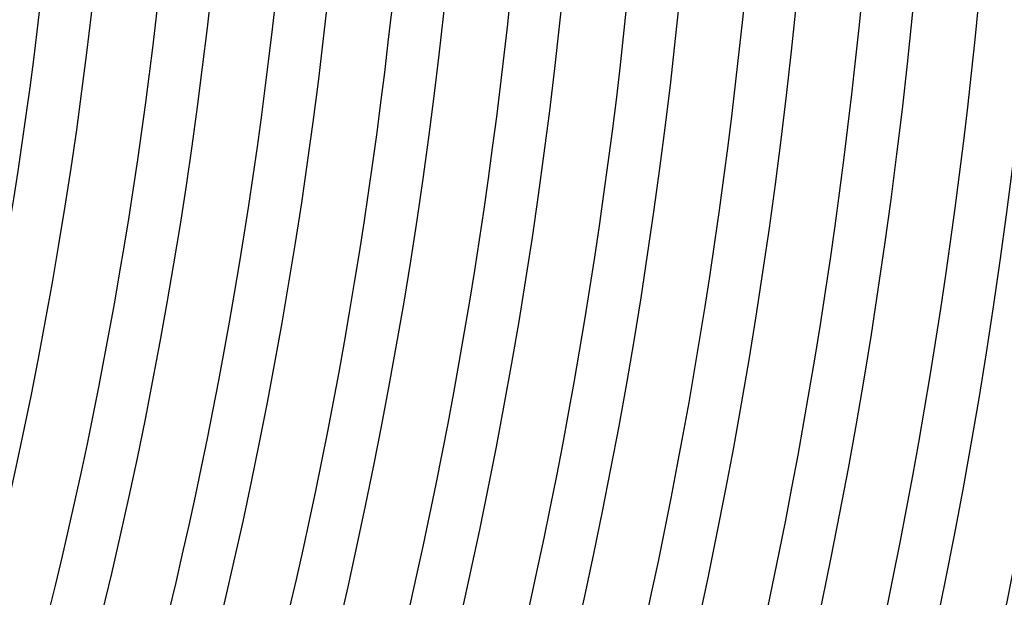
# Model space of a CAD drawing. Header units: millimetres. Extents: x -535 to 535, y -535 to 535.
# Tile 73 of 106: x 355 to 431, y -87 to -43. Entities that reach past the tile are written whole.
import ezdxf

# ---------------------------------------------------------------- set-up
doc = ezdxf.new("R2010")
doc.units = ezdxf.units.MM
doc.layers.add('THICK', color=7, linetype='Continuous')

msp = doc.modelspace()

# ---------------------------------------------------------------- linework, layer by layer
at = {"layer": 'THICK'}
for radius, start, end in [(471, 179.99998, 0), (462, 179.99998, 0), (453, 179.99998, 0), (444, 179.99998, 0), (435, 179.99998, 0), (426, 179.99998, 0), (417, 179.99998, 0), (408, 179.99998, 0), (399, 179.99998, 0), (390, 179.99998, 0), (381, 179.99998, 0), (372, 179.99998, 0), (363, 179.99998, 0), (480, 315.05868, 359.94127), (359, 315.3192, 359.68081), (368, 315.31141, 359.6886), (377, 315.30396, 359.69605), (386, 315.29686, 359.70315), (395, 315.2901, 359.70991), (404, 315.28362, 359.71633), (413, 315.27744, 359.72252), (422, 315.27153, 359.72848), (431, 315.26586, 359.73415), (440, 315.26042, 359.73959), (449, 315.2552, 359.7448), (458, 315.25022, 359.74979), (467, 315.24541, 359.7546), (476, 315.24077, 359.75924), (486, 315.23578, 359.76423), (490, 315.23355, 359.76646)]:
    msp.add_arc((0, 0), radius, start, end, dxfattribs=at)

doc.saveas('drawing.dxf')
